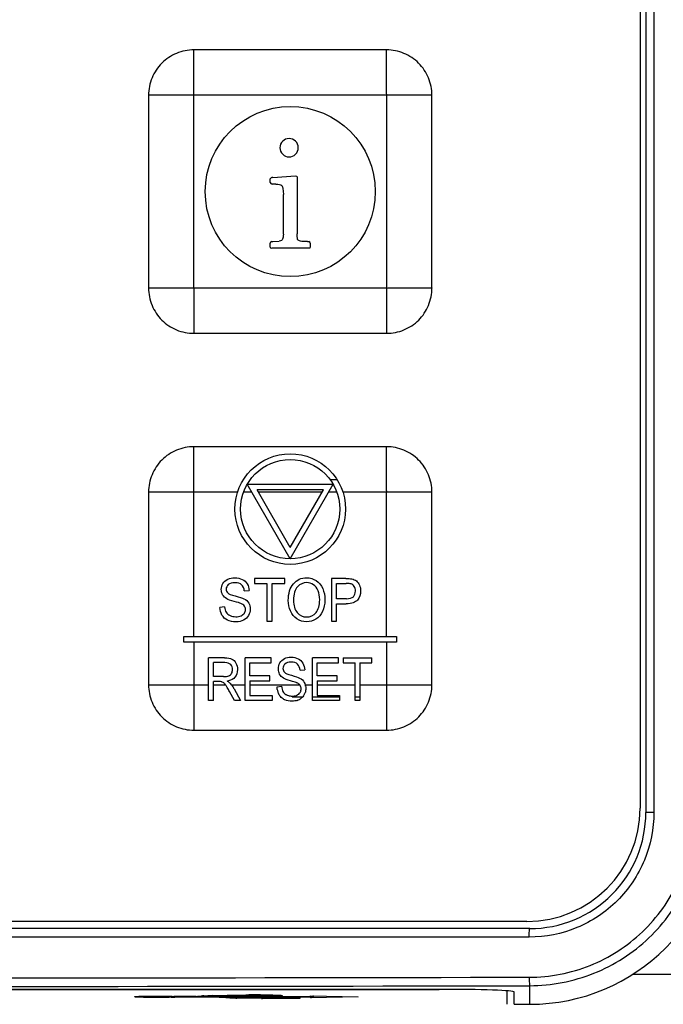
# Model space of a CAD drawing. Header units: millimetres. Extents: x 0 to 1000, y 0 to 850.
# Tile 35 of 80: x 389 to 411, y 460 to 495. Entities that reach past the tile are written whole.
import ezdxf

# ---------------------------------------------------------------- set-up
doc = ezdxf.new("R2010")
doc.units = ezdxf.units.MM
doc.header["$LTSCALE"] = 55.407407
doc.layers.add('00_COMPONENTS', color=7, linetype='CONTINUOUS')

msp = doc.modelspace()

# ---------------------------------------------------------------- linework, layer by layer
at = {"layer": '00_COMPONENTS', "color": 7, "linetype": 'CONTINUOUS'}
for p, q in [((410.51, 579.071), (410.51, 466.971)), ((410.71, 579.221), (410.71, 466.821)), ((401.56, 493.721), (394.76, 493.721)), ((393.16, 492.121), (393.16, 485.321)), ((403.16, 485.321), (403.16, 492.121)), ((397.456, 489.166), (397.483, 489.201)), ((397.456, 489.041), (397.456, 489.166)), ((397.544, 489.222), (398.344, 489.281)), ((398.344, 489.281), (398.397, 489.27)), ((398.397, 489.27), (398.403, 489.233)), ((398.403, 489.233), (398.403, 487.227)), ((397.573, 488.985), (397.52, 488.987)), ((397.656, 488.987), (397.573, 488.985)), ((397.917, 487.225), (397.917, 488.622)), ((397.456, 486.766), (397.456, 486.905)), ((397.507, 486.955), (397.544, 486.958)), ((398.813, 486.721), (397.509, 486.721)), ((397.544, 486.958), (397.771, 486.969)), ((398.768, 486.955), (398.811, 486.955)), ((398.851, 486.726), (398.813, 486.721)), ((398.864, 486.769), (398.851, 486.726)), ((398.864, 486.905), (398.864, 486.769)), ((394.76, 483.721), (401.56, 483.721)), ((401.56, 479.721), (394.76, 479.721)), ((398.16, 475.771), (396.644, 478.396)), ((396.644, 478.396), (399.675, 478.396)), ((398.16, 475.771), (399.675, 478.396)), ((393.16, 478.121), (393.16, 471.321)), ((398.16, 476.171), (396.991, 478.196)), ((399.329, 478.196), (396.991, 478.196)), ((398.16, 476.171), (399.329, 478.196)), ((403.16, 471.321), (403.16, 478.121)), ((396.893, 475.071), (396.893, 474.894)), ((397.963, 475.071), (396.893, 475.071)), ((396.893, 474.894), (397.338, 474.894)), ((397.338, 474.894), (397.338, 473.571)), ((397.517, 473.571), (397.517, 474.894)), ((397.517, 474.894), (397.963, 474.894)), ((397.963, 474.894), (397.963, 475.071)), ((399.614, 475.071), (399.614, 473.571)), ((400.123, 475.071), (399.614, 475.071)), ((399.792, 474.358), (399.792, 474.894)), ((399.792, 474.894), (400.137, 474.894)), ((396.539, 474.634), (396.71, 474.648)), ((400.141, 474.358), (399.792, 474.358)), ((399.792, 473.571), (399.792, 474.181)), ((399.792, 474.181), (400.138, 474.181)), ((395.844, 474.069), (395.676, 474.053)), ((397.338, 473.571), (397.517, 473.571)), ((399.614, 473.571), (399.792, 473.571)), ((394.41, 472.821), (394.41, 473.021)), ((394.41, 473.021), (401.91, 473.021)), ((401.91, 472.821), (394.41, 472.821)), ((401.91, 473.021), (401.91, 472.821)), ((395.279, 470.771), (395.279, 472.271)), ((395.844, 472.271), (395.279, 472.271)), ((395.447, 471.609), (395.447, 472.105)), ((395.851, 472.105), (395.447, 472.105)), ((396.566, 470.771), (396.566, 472.271)), ((397.488, 472.271), (396.566, 472.271)), ((396.734, 471.634), (396.734, 472.094)), ((396.734, 472.094), (397.488, 472.094)), ((397.488, 472.094), (397.488, 472.271)), ((398.942, 470.771), (398.942, 472.271)), ((399.864, 472.271), (398.942, 472.271)), ((399.111, 471.634), (399.111, 472.094)), ((399.111, 472.094), (399.864, 472.094)), ((399.864, 472.094), (399.864, 472.271)), ((400.031, 472.271), (400.031, 472.094)), ((400.031, 472.271), (401.041, 472.271)), ((400.031, 472.094), (400.451, 472.094)), ((400.451, 470.771), (400.451, 472.094)), ((400.619, 472.094), (400.619, 470.771)), ((400.619, 472.094), (401.041, 472.094)), ((401.041, 472.094), (401.041, 472.271)), ((398.508, 471.834), (398.67, 471.848)), ((395.81, 471.609), (395.447, 471.609)), ((395.447, 470.771), (395.447, 471.437)), ((395.643, 471.437), (395.447, 471.437)), ((397.44, 471.634), (396.734, 471.634)), ((396.734, 471.458), (396.734, 470.948)), ((396.734, 471.458), (397.44, 471.458)), ((397.44, 471.458), (397.44, 471.634)), ((399.816, 471.634), (399.111, 471.634)), ((399.111, 471.458), (399.111, 470.948)), ((399.111, 471.458), (399.816, 471.458)), ((399.816, 471.458), (399.816, 471.634)), ((396.19, 470.771), (396.021, 471.083)), ((396.18, 471.179), (396.402, 470.771)), ((397.693, 471.253), (397.852, 471.269)), ((395.447, 470.771), (395.279, 470.771)), ((396.402, 470.771), (396.19, 470.771)), ((397.517, 470.771), (396.566, 470.771)), ((396.734, 470.948), (397.517, 470.948)), ((397.517, 470.948), (397.517, 470.771)), ((399.893, 470.771), (398.942, 470.771)), ((399.111, 470.948), (399.893, 470.948)), ((399.893, 470.948), (399.893, 470.771)), ((400.619, 470.771), (400.451, 470.771)), ((394.76, 469.721), (401.56, 469.721)), ((406.609, 462.721), (340.21, 462.721)), ((406.51, 462.971), (340.31, 462.971)), ((403.46, 460.577), (343.36, 460.577)), ((343.41, 460.57), (403.41, 460.57)), ((392.701, 460.323), (392.702, 460.323)), ((392.702, 460.323), (392.704, 460.324)), ((392.704, 460.324), (392.707, 460.324)), ((392.707, 460.324), (392.712, 460.324)), ((392.712, 460.324), (392.717, 460.325)), ((392.717, 460.325), (392.723, 460.326)), ((392.723, 460.326), (392.729, 460.326)), ((392.729, 460.326), (392.737, 460.327)), ((392.737, 460.327), (392.745, 460.327)), ((392.745, 460.327), (392.754, 460.328)), ((392.754, 460.328), (392.764, 460.329)), ((392.764, 460.329), (392.786, 460.33)), ((392.786, 460.33), (392.811, 460.331)), ((392.811, 460.331), (392.839, 460.332)), ((392.839, 460.332), (392.87, 460.334)), ((392.87, 460.334), (392.904, 460.335)), ((392.904, 460.335), (392.961, 460.337)), ((392.961, 460.337), (393.023, 460.338)), ((393.023, 460.338), (393.092, 460.339)), ((393.092, 460.339), (393.166, 460.34)), ((393.166, 460.34), (393.244, 460.341)), ((393.244, 460.341), (393.326, 460.342)), ((393.326, 460.342), (393.412, 460.342)), ((393.412, 460.342), (393.499, 460.342)), ((393.499, 460.342), (393.557, 460.341)), ((393.557, 460.341), (393.616, 460.341)), ((393.616, 460.341), (393.673, 460.34)), ((393.673, 460.34), (393.73, 460.339)), ((393.73, 460.339), (393.786, 460.338)), ((393.786, 460.338), (393.839, 460.337)), ((393.839, 460.337), (393.891, 460.336)), ((393.891, 460.336), (393.94, 460.334)), ((393.94, 460.334), (393.984, 460.332)), ((393.984, 460.332), (394.005, 460.331)), ((394.005, 460.331), (394.025, 460.33)), ((394.025, 460.33), (394.043, 460.329)), ((394.043, 460.329), (394.06, 460.328)), ((394.06, 460.328), (394.066, 460.328)), ((394.841, 460.328), (394.066, 460.328)), ((394.841, 460.328), (394.848, 460.328)), ((394.848, 460.328), (394.87, 460.329)), ((394.87, 460.329), (394.897, 460.332)), ((394.897, 460.332), (394.923, 460.334)), ((394.923, 460.334), (395.003, 460.341)), ((395.003, 460.341), (395.046, 460.344)), ((395.046, 460.344), (395.094, 460.348)), ((395.094, 460.348), (395.149, 460.351)), ((395.149, 460.351), (395.215, 460.354)), ((395.215, 460.354), (395.291, 460.357)), ((395.291, 460.357), (395.378, 460.359)), ((395.378, 460.359), (395.477, 460.361)), ((395.477, 460.361), (395.583, 460.363)), ((395.558, 460.328), (395.55, 460.328)), ((395.55, 460.328), (398.875, 460.328)), ((395.583, 460.363), (395.696, 460.365)), ((395.696, 460.365), (395.814, 460.366)), ((395.814, 460.366), (395.938, 460.367)), ((395.938, 460.367), (396.065, 460.367)), ((396.065, 460.367), (396.198, 460.368)), ((396.198, 460.368), (396.414, 460.368)), ((396.264, 460.305), (396.274, 460.304)), ((396.274, 460.304), (396.324, 460.301)), ((396.324, 460.301), (396.38, 460.298)), ((396.38, 460.298), (396.442, 460.296)), ((396.411, 460.368), (396.415, 460.368)), ((396.415, 460.368), (396.42, 460.368)), ((396.42, 460.368), (396.425, 460.369)), ((396.425, 460.369), (396.433, 460.369)), ((396.433, 460.369), (396.442, 460.37)), ((396.442, 460.37), (396.463, 460.371)), ((396.442, 460.296), (396.511, 460.294)), ((396.463, 460.371), (396.498, 460.373)), ((396.498, 460.373), (396.539, 460.375)), ((396.511, 460.294), (396.588, 460.292)), ((396.539, 460.375), (396.586, 460.376)), ((396.586, 460.376), (396.62, 460.378)), ((396.588, 460.292), (396.671, 460.29)), ((396.62, 460.378), (396.656, 460.379)), ((396.656, 460.379), (396.695, 460.379)), ((396.671, 460.29), (396.76, 460.289)), ((396.695, 460.379), (396.778, 460.381)), ((396.76, 460.289), (396.854, 460.288)), ((396.778, 460.381), (396.869, 460.382)), ((396.854, 460.288), (396.952, 460.287)), ((396.869, 460.382), (396.941, 460.383)), ((396.941, 460.383), (397.016, 460.383)), ((396.952, 460.287), (397.055, 460.286)), ((397.016, 460.383), (397.093, 460.384)), ((397.055, 460.286), (397.155, 460.286)), ((397.093, 460.384), (397.187, 460.383)), ((397.15, 460.299), (398.499, 460.299)), ((397.15, 460.286), (397.155, 460.286)), ((397.187, 460.383), (397.244, 460.383)), ((397.244, 460.383), (397.3, 460.383)), ((397.3, 460.383), (397.381, 460.382)), ((397.381, 460.382), (397.457, 460.381)), ((397.457, 460.381), (397.505, 460.38)), ((397.505, 460.38), (397.551, 460.379)), ((397.551, 460.379), (397.613, 460.377)), ((397.613, 460.377), (397.669, 460.375)), ((397.669, 460.375), (397.702, 460.374)), ((397.702, 460.374), (397.731, 460.372)), ((397.731, 460.372), (397.757, 460.371)), ((397.757, 460.371), (397.769, 460.37)), ((397.769, 460.37), (397.779, 460.369)), ((397.779, 460.369), (397.789, 460.369)), ((397.789, 460.369), (397.798, 460.368)), ((397.798, 460.368), (397.806, 460.367)), ((397.806, 460.367), (397.813, 460.367)), ((397.813, 460.367), (397.819, 460.366)), ((397.819, 460.366), (397.825, 460.365)), ((397.825, 460.365), (397.829, 460.365)), ((397.829, 460.365), (397.831, 460.365)), ((398.871, 460.349), (400.56, 460.316)), ((405.81, 460.05), (405.81, 460.525)), ((406.06, 460.05), (406.06, 460.487)), ((406.06, 460.05), (406.61, 460.05))]:
    msp.add_line(p, q, dxfattribs=at)
at = {"layer": '00_COMPONENTS', "color": 9, "linetype": 'CONTINUOUS'}
for p, q in [((410.991, 579.221), (410.991, 466.821)), ((394.76, 485.321), (394.76, 493.721)), ((403.16, 492.121), (394.76, 492.121)), ((401.56, 492.121), (401.56, 483.72)), ((393.159, 485.321), (401.56, 485.321)), ((394.76, 473.021), (394.76, 479.721)), ((399.568, 478.559), (399.81, 478.559)), ((396.305, 478.121), (394.76, 478.121)), ((396.803, 478.121), (396.516, 478.121)), ((399.286, 478.121), (397.034, 478.121)), ((399.804, 478.121), (399.517, 478.121)), ((403.16, 478.121), (400.015, 478.121)), ((401.56, 473.021), (401.56, 478.121)), ((394.76, 472.821), (394.76, 471.321)), ((401.56, 472.821), (401.56, 469.72)), ((393.159, 471.321), (395.279, 471.321)), ((395.447, 471.321), (395.877, 471.321)), ((396.088, 471.321), (396.566, 471.321)), ((396.734, 471.321), (398.495, 471.321)), ((398.691, 471.321), (398.942, 471.321)), ((399.111, 471.321), (400.451, 471.321)), ((400.619, 471.321), (401.56, 471.321)), ((398.586, 470.883), (398.229, 470.883)), ((399.893, 470.883), (398.942, 470.883)), ((400.619, 470.883), (400.451, 470.883)), ((410.991, 466.821), (410.71, 466.821)), ((406.593, 462.421), (340.226, 462.421)), ((410.259, 461.118), (425.875, 461.118)), ((406.61, 460.05), (406.61, 460.706)), ((395.506, 460.304), (394.083, 460.304)), ((394.951, 460.337), (395.018, 460.343)), ((394.951, 460.337), (394.963, 460.337)), ((395.562, 460.328), (395.558, 460.328)), ((396.422, 460.345), (396.263, 460.345)), ((396.381, 460.269), (396.279, 460.271)), ((398.88, 460.304), (396.282, 460.304)), ((396.58, 460.376), (396.586, 460.376)), ((397.15, 460.263), (396.999, 460.264)), ((397.15, 460.286), (397.15, 460.299)), ((397.15, 460.252), (397.15, 460.263)), ((398.499, 460.252), (397.15, 460.252)), ((398.499, 460.299), (398.499, 460.252)), ((398.875, 460.328), (398.871, 460.349)), ((398.884, 460.282), (398.88, 460.304)), ((400.56, 460.316), (398.884, 460.282))]:
    msp.add_line(p, q, dxfattribs=at)
at = {"layer": '00_COMPONENTS', "color": 7, "linetype": 'CONTINUOUS'}
for centre, radius in [((398.16, 488.721), 3), ((398.16, 477.521), 1.95), ((398.16, 477.521), 1.75)]:
    msp.add_circle(centre, radius, dxfattribs=at)
for centre, radius, start, end in [((395.832, 472.125), 0.68, 279.033, 282.3128), ((394.521, 470.37), 1.656, 32.8736, 33.6993), ((394.174, 470.147), 2.069, 31.485, 32.854), ((395.091, 470.577), 1.245, 30.1974, 32.7787), ((394.972, 470.507), 1.383, 29.0638, 30.2212), ((398.268, 471.253), 0.574, 189.6462, 194.2956), ((398.235, 471.245), 0.541, 194.2547, 206.0048), ((398.283, 471.178), 0.262, 355.0069, 0.0644), ((398.233, 471.199), 0.476, 335.9365, 340.723), ((398.284, 471.204), 0.423, 10.2581, 15.9936), ((398.231, 471.243), 0.536, 206.0379, 209.0662), ((398.188, 471.219), 0.486, 209.019, 214.2598), ((398.135, 471.186), 0.426, 237.7293, 243.6146), ((398.158, 471.231), 0.476, 243.5968, 246.5964), ((398.213, 471.319), 0.396, 238.4589, 242.8896), ((398.202, 471.296), 0.37, 242.8473, 248.0428), ((398.228, 471.452), 0.529, 266.2798, 270.0338), ((398.258, 471.265), 0.338, 291.2949, 294.6056), ((398.247, 471.25), 0.504, 288.1518, 297.7277), ((398.282, 471.184), 0.429, 297.6751, 303.1532), ((398.277, 471.172), 0.424, 325.9122, 331.2999), ((398.213, 471.208), 0.498, 331.2477, 335.9321), ((406.51, 466.971), 4, 270, 360), ((406.61, 466.821), 4.1, 269.9931, 360), ((406.61, 466.821), 6.771, 270, 360), ((395.55, 460.646), 0.319, 260.6433, 270.0267), ((396.275, 460.642), 0.337, 249.1235, 254.1516), ((396.283, 460.671), 0.367, 254.1489, 259.3967), ((396.289, 460.703), 0.399, 259.4136, 266.4325), ((396.29, 460.723), 0.419, 266.392, 268.8125), ((397.145, 460.416), 0.153, 271.9573, 287.1912), ((397.144, 460.418), 0.155, 287.2056, 297.6031), ((397.143, 460.408), 0.157, 297.0844, 302.3988), ((397.143, 460.421), 0.158, 297.6252, 309.4558), ((397.142, 460.41), 0.159, 302.4236, 315.603), ((398.871, 460.442), 0.161, 295.9658, 306.1786)]:
    msp.add_arc(centre, radius, start, end, dxfattribs=at)
at = {"layer": '00_COMPONENTS', "color": 9, "linetype": 'CONTINUOUS'}
for centre, radius, start, end in [((373.41, 17617.878), 17156.904, 269.8891834, 270.1108166), ((373.41, 17634.628), 17173.954, 269.8892389, 270.1107611), ((393.74, 466.138), 5.844, 272.1155, 272.5818), ((393.823, 464.321), 4.026, 272.5733, 273.1755), ((393.91, 462.768), 2.47, 273.1569, 274.01), ((395.341, 456.382), 3.974, 93.2812, 94.6578), ((395.568, 460.468), 0.14, 229.503, 237.9476), ((395.456, 458.27), 2.035, 88.3993, 88.5948), ((396.57, 476.794), 16.525, 268.1365, 268.5192), ((396.713, 482.5), 22.233, 268.5306, 268.8815), ((396.667, 466.273), 5.982, 266.3079, 266.7329), ((396.628, 465.637), 5.344, 266.7581, 267.7883), ((396.724, 467.926), 7.636, 267.7364, 268.1097), ((396.927, 449.733), 10.649, 91.2298, 91.7953), ((397.088, 442.049), 18.335, 89.9359, 91.2148)]:
    msp.add_arc(centre, radius, start, end, dxfattribs=at)
at = {"layer": '00_COMPONENTS', "color": 7, "linetype": 'CONTINUOUS'}
for centre, major_axis, start_param, end_param in [((403.41, 460.487), (2.4, 0), 1.549958, 1.570796), ((403.46, 460.487), (2.6, 0), 6.283185, 7.853982)]:
    msp.add_ellipse(centre, major_axis=major_axis, ratio=0.034921, start_param=start_param, end_param=end_param, dxfattribs=at)
for points, knots in [([(394.76, 493.721), (394.552, 493.721), (394.131, 493.637), (393.599, 493.281), (393.243, 492.75), (393.16, 492.329), (393.16, 492.121)], [0, 0, 0, 0, 0.250027, 0.499994, 0.749971, 1, 1, 1, 1]), ([(403.16, 492.121), (403.16, 492.329), (403.076, 492.75), (402.721, 493.281), (402.189, 493.637), (401.768, 493.72), (401.56, 493.721)], [0, 0, 0, 0, 0.250027, 0.499994, 0.749971, 1, 1, 1, 1]), ([(393.16, 485.321), (393.16, 485.113), (393.243, 484.692), (393.599, 484.16), (394.131, 483.804), (394.552, 483.721), (394.76, 483.721)], [0, 0, 0, 0, 0.250027, 0.499994, 0.749971, 1, 1, 1, 1]), ([(401.56, 483.721), (401.768, 483.721), (402.189, 483.804), (402.721, 484.16), (403.077, 484.692), (403.16, 485.113), (403.16, 485.321)], [0, 0, 0, 0, 0.250027, 0.499994, 0.749971, 1, 1, 1, 1]), ([(394.76, 479.721), (394.552, 479.721), (394.131, 479.637), (393.599, 479.281), (393.243, 478.75), (393.16, 478.329), (393.16, 478.121)], [0, 0, 0, 0, 0.250027, 0.499994, 0.749971, 1, 1, 1, 1]), ([(403.16, 478.121), (403.16, 478.329), (403.076, 478.75), (402.721, 479.281), (402.189, 479.637), (401.768, 479.72), (401.56, 479.721)], [0, 0, 0, 0, 0.250027, 0.499994, 0.749971, 1, 1, 1, 1]), ([(393.16, 471.321), (393.16, 471.113), (393.243, 470.692), (393.599, 470.16), (394.131, 469.804), (394.552, 469.721), (394.76, 469.721)], [0, 0, 0, 0, 0.250027, 0.499994, 0.749971, 1, 1, 1, 1]), ([(401.56, 469.721), (401.768, 469.721), (402.189, 469.804), (402.721, 470.16), (403.077, 470.692), (403.16, 471.113), (403.16, 471.321)], [0, 0, 0, 0, 0.250027, 0.499994, 0.749971, 1, 1, 1, 1]), ([(406.61, 460.706), (407.378, 460.707), (408.93, 461.007), (410.915, 462.284), (412.289, 464.203), (412.665, 465.74), (412.705, 466.509)], [0, 0, 0, 0, 0.249862, 0.499772, 0.749818, 1, 1, 1, 1]), ([(394.083, 460.304), (394.078, 460.304), (394.059, 460.308), (394.042, 460.319), (394.031, 460.33)], [0, 0, 0, 0, 0.226689, 1, 1, 1, 1]), ([(395.506, 460.304), (395.508, 460.304), (395.518, 460.308), (395.523, 460.32), (395.526, 460.328)], [0, 0, 0, 0, 0.193365, 1, 1, 1, 1]), ([(396.422, 460.345), (396.426, 460.345), (396.445, 460.349), (396.462, 460.361), (396.473, 460.371)], [0, 0, 0, 0, 0.224875, 1, 1, 1, 1]), ([(398.499, 460.252), (398.49, 460.252), (398.451, 460.257), (398.414, 460.277), (398.394, 460.299)], [0, 0, 0, 0, 0.239281, 1, 1, 1, 1]), ([(398.966, 460.312), (398.969, 460.314), (398.982, 460.324), (398.993, 460.337), (399.001, 460.347)], [0, 0, 0, 0, 0.233616, 1, 1, 1, 1])]:
    msp.add_open_spline(points, degree=3, knots=knots, dxfattribs=at)
at = {"layer": '00_COMPONENTS', "color": 9, "linetype": 'CONTINUOUS'}
for points, knots in [([(401.56, 492.121), (401.573, 492.133), (401.556, 492.167), (401.561, 492.201), (401.559, 492.237), (401.56, 492.282), (401.56, 492.354), (401.56, 492.443), (401.56, 492.585), (401.56, 492.762), (401.56, 492.972), (401.56, 493.145), (401.56, 493.282), (401.56, 493.382), (401.56, 493.481), (401.56, 493.561), (401.56, 493.622), (401.56, 493.658), (401.56, 493.684), (401.561, 493.702), (401.558, 493.71), (401.562, 493.721), (401.56, 493.721)], [0, 0, 0, 0, 0.033335, 0.050254, 0.067081, 0.100738, 0.134349, 0.201412, 0.268233, 0.401027, 0.532461, 0.662091, 0.725973, 0.788969, 0.850684, 0.910273, 0.938662, 0.965264, 0.97741, 0.988175, 0.996476, 1, 1, 1, 1]), ([(394.76, 492.121), (394.748, 492.134), (394.714, 492.117), (394.68, 492.122), (394.643, 492.12), (394.599, 492.121), (394.527, 492.121), (394.438, 492.121), (394.296, 492.121), (394.119, 492.121), (393.909, 492.121), (393.736, 492.121), (393.599, 492.121), (393.498, 492.121), (393.4, 492.121), (393.32, 492.121), (393.259, 492.121), (393.223, 492.121), (393.197, 492.12), (393.179, 492.122), (393.17, 492.119), (393.16, 492.123), (393.16, 492.121)], [0, 0, 0, 0, 0.033335, 0.050254, 0.067081, 0.100738, 0.134349, 0.201412, 0.268233, 0.401027, 0.532461, 0.662091, 0.725973, 0.788969, 0.850684, 0.910273, 0.938662, 0.965264, 0.97741, 0.988175, 0.996476, 1, 1, 1, 1]), ([(394.76, 485.321), (394.747, 485.309), (394.764, 485.275), (394.759, 485.241), (394.76, 485.204), (394.76, 485.16), (394.76, 485.088), (394.76, 484.999), (394.76, 484.856), (394.76, 484.68), (394.76, 484.47), (394.76, 484.296), (394.76, 484.16), (394.76, 484.059), (394.76, 483.961), (394.76, 483.881), (394.76, 483.82), (394.76, 483.784), (394.76, 483.758), (394.759, 483.74), (394.762, 483.731), (394.758, 483.721), (394.76, 483.721)], [0, 0, 0, 0, 0.033335, 0.050254, 0.067081, 0.100738, 0.134349, 0.201412, 0.268233, 0.401027, 0.532461, 0.662091, 0.725973, 0.788969, 0.850684, 0.910273, 0.938662, 0.965264, 0.97741, 0.988175, 0.996476, 1, 1, 1, 1]), ([(401.56, 485.321), (401.572, 485.308), (401.606, 485.324), (401.64, 485.32), (401.676, 485.321), (401.721, 485.321), (401.793, 485.321), (401.882, 485.321), (402.024, 485.321), (402.201, 485.321), (402.411, 485.321), (402.584, 485.321), (402.721, 485.321), (402.822, 485.321), (402.92, 485.321), (403, 485.321), (403.061, 485.321), (403.097, 485.321), (403.123, 485.321), (403.141, 485.32), (403.15, 485.323), (403.16, 485.319), (403.16, 485.321)], [0, 0, 0, 0, 0.033335, 0.050254, 0.067081, 0.100738, 0.134349, 0.201412, 0.268233, 0.401027, 0.532461, 0.662091, 0.725973, 0.788969, 0.850684, 0.910273, 0.938662, 0.965264, 0.97741, 0.988175, 0.996476, 1, 1, 1, 1]), ([(401.56, 478.121), (401.573, 478.133), (401.556, 478.167), (401.561, 478.201), (401.559, 478.237), (401.56, 478.282), (401.56, 478.354), (401.56, 478.443), (401.56, 478.585), (401.56, 478.762), (401.56, 478.972), (401.56, 479.145), (401.56, 479.282), (401.56, 479.382), (401.56, 479.481), (401.56, 479.561), (401.56, 479.622), (401.56, 479.658), (401.56, 479.684), (401.561, 479.702), (401.558, 479.71), (401.562, 479.721), (401.56, 479.721)], [0, 0, 0, 0, 0.033335, 0.050254, 0.067081, 0.100738, 0.134349, 0.201412, 0.268233, 0.401027, 0.532461, 0.662091, 0.725973, 0.788969, 0.850684, 0.910273, 0.938662, 0.965264, 0.97741, 0.988175, 0.996476, 1, 1, 1, 1]), ([(394.76, 478.121), (394.748, 478.134), (394.714, 478.117), (394.68, 478.122), (394.643, 478.12), (394.599, 478.121), (394.527, 478.121), (394.438, 478.121), (394.296, 478.121), (394.119, 478.121), (393.909, 478.121), (393.736, 478.121), (393.599, 478.121), (393.498, 478.121), (393.4, 478.121), (393.32, 478.121), (393.259, 478.121), (393.223, 478.121), (393.197, 478.12), (393.179, 478.122), (393.17, 478.119), (393.16, 478.123), (393.16, 478.121)], [0, 0, 0, 0, 0.033335, 0.050254, 0.067081, 0.100738, 0.134349, 0.201412, 0.268233, 0.401027, 0.532461, 0.662091, 0.725973, 0.788969, 0.850684, 0.910273, 0.938662, 0.965264, 0.97741, 0.988175, 0.996476, 1, 1, 1, 1]), ([(394.76, 471.321), (394.747, 471.309), (394.764, 471.275), (394.759, 471.241), (394.76, 471.204), (394.76, 471.16), (394.76, 471.088), (394.76, 470.999), (394.76, 470.856), (394.76, 470.68), (394.76, 470.47), (394.76, 470.296), (394.76, 470.16), (394.76, 470.059), (394.76, 469.961), (394.76, 469.881), (394.76, 469.82), (394.76, 469.784), (394.76, 469.758), (394.759, 469.74), (394.762, 469.731), (394.758, 469.721), (394.76, 469.721)], [0, 0, 0, 0, 0.033335, 0.050254, 0.067081, 0.100738, 0.134349, 0.201412, 0.268233, 0.401027, 0.532461, 0.662091, 0.725973, 0.788969, 0.850684, 0.910273, 0.938662, 0.965264, 0.97741, 0.988175, 0.996476, 1, 1, 1, 1]), ([(401.56, 471.321), (401.572, 471.308), (401.606, 471.324), (401.64, 471.32), (401.676, 471.321), (401.721, 471.321), (401.793, 471.321), (401.882, 471.321), (402.024, 471.321), (402.201, 471.321), (402.411, 471.321), (402.584, 471.321), (402.721, 471.321), (402.822, 471.321), (402.92, 471.321), (403, 471.321), (403.061, 471.321), (403.097, 471.321), (403.123, 471.321), (403.141, 471.32), (403.15, 471.323), (403.16, 471.319), (403.16, 471.321)], [0, 0, 0, 0, 0.033335, 0.050254, 0.067081, 0.100738, 0.134349, 0.201412, 0.268233, 0.401027, 0.532461, 0.662091, 0.725973, 0.788969, 0.850684, 0.910273, 0.938662, 0.965264, 0.97741, 0.988175, 0.996476, 1, 1, 1, 1]), ([(410.991, 466.821), (410.991, 466.248), (410.762, 465.091), (409.783, 463.628), (408.321, 462.65), (407.165, 462.421), (406.593, 462.421)], [0, 0, 0, 0, 0.250194, 0.500256, 0.750164, 1, 1, 1, 1]), ([(406.593, 461.006), (407.323, 461.007), (408.797, 461.291), (410.682, 462.504), (411.988, 464.326), (412.347, 465.785), (412.385, 466.515)], [0, 0, 0, 0, 0.249846, 0.499747, 0.7498, 1, 1, 1, 1]), ([(406.593, 462.421), (406.593, 462.459), (406.594, 462.53), (406.597, 462.613), (406.6, 462.667), (406.603, 462.696), (406.606, 462.71), (406.608, 462.721), (406.61, 462.721)], [0, 0, 0, 0, 0.380407, 0.704107, 0.828112, 0.92037, 0.977913, 1, 1, 1, 1]), ([(406.593, 461.006), (406.593, 460.968), (406.594, 460.899), (406.597, 460.817), (406.601, 460.763), (406.603, 460.734), (406.606, 460.717), (406.608, 460.707), (406.61, 460.706)], [0, 0, 0, 0, 0.372937, 0.692699, 0.817, 0.911369, 0.972816, 1, 1, 1, 1]), ([(392.839, 460.299), (392.817, 460.3), (392.778, 460.301), (392.727, 460.305), (392.694, 460.308), (392.674, 460.31), (392.667, 460.313), (392.66, 460.313), (392.66, 460.318), (392.666, 460.319), (392.673, 460.321), (392.686, 460.323), (392.709, 460.325), (392.729, 460.327), (392.744, 460.328)], [0, 0, 0, 0, 0.246105, 0.440063, 0.577849, 0.624735, 0.656807, 0.674356, 0.681651, 0.698211, 0.729213, 0.775042, 0.835671, 1, 1, 1, 1]), ([(392.744, 460.328), (392.75, 460.328), (392.777, 460.33), (392.803, 460.331), (392.824, 460.332)], [0, 0, 0, 0, 0.221371, 1, 1, 1, 1]), ([(392.824, 460.332), (393.043, 460.342), (393.377, 460.344), (393.793, 460.339), (393.991, 460.333), (394.073, 460.328)], [0, 0, 0, 0, 0.525366, 0.802678, 1, 1, 1, 1]), ([(393.956, 460.298), (393.768, 460.291), (393.395, 460.288), (393.023, 460.291), (392.839, 460.299)], [0, 0, 0, 0, 0.505547, 1, 1, 1, 1]), ([(394.841, 460.328), (394.851, 460.329), (394.887, 460.331), (394.924, 460.334), (394.951, 460.337)], [0, 0, 0, 0, 0.270326, 1, 1, 1, 1]), ([(395.113, 460.349), (395.303, 460.36), (395.736, 460.366), (396.168, 460.368), (396.411, 460.368)], [0, 0, 0, 0, 0.438687, 1, 1, 1, 1]), ([(395.713, 460.292), (395.698, 460.293), (395.631, 460.298), (395.564, 460.302), (395.513, 460.304)], [0, 0, 0, 0, 0.226938, 1, 1, 1, 1]), ([(396.263, 460.345), (396.115, 460.344), (395.881, 460.345), (395.647, 460.336), (395.562, 460.328)], [0, 0, 0, 0, 0.634737, 1, 1, 1, 1]), ([(396.032, 460.277), (396.001, 460.278), (395.895, 460.282), (395.788, 460.287), (395.713, 460.292)], [0, 0, 0, 0, 0.291901, 1, 1, 1, 1]), ([(396.999, 460.264), (396.946, 460.264), (396.74, 460.265), (396.534, 460.267), (396.381, 460.269)], [0, 0, 0, 0, 0.256778, 1, 1, 1, 1]), ([(396.411, 460.368), (396.416, 460.368), (396.435, 460.37), (396.454, 460.371), (396.469, 460.372)], [0, 0, 0, 0, 0.223863, 1, 1, 1, 1]), ([(396.579, 460.338), (396.563, 460.338), (396.511, 460.34), (396.459, 460.342), (396.422, 460.345)], [0, 0, 0, 0, 0.292799, 1, 1, 1, 1]), ([(396.469, 460.372), (396.477, 460.372), (396.514, 460.374), (396.552, 460.375), (396.58, 460.376)], [0, 0, 0, 0, 0.224217, 1, 1, 1, 1]), ([(396.472, 460.295), (396.521, 460.293), (396.747, 460.288), (396.973, 460.287), (397.15, 460.286)], [0, 0, 0, 0, 0.218516, 1, 1, 1, 1]), ([(397.039, 460.33), (396.997, 460.33), (396.843, 460.331), (396.69, 460.334), (396.579, 460.338)], [0, 0, 0, 0, 0.275505, 1, 1, 1, 1]), ([(397.717, 460.341), (397.672, 460.339), (397.446, 460.331), (397.22, 460.33), (397.039, 460.33)], [0, 0, 0, 0, 0.199684, 1, 1, 1, 1]), ([(397.108, 460.384), (397.163, 460.384), (397.358, 460.383), (397.553, 460.38), (397.692, 460.374)], [0, 0, 0, 0, 0.282303, 1, 1, 1, 1]), ([(397.692, 460.374), (397.717, 460.373), (397.761, 460.371), (397.812, 460.368), (397.842, 460.365), (397.858, 460.363), (397.866, 460.36), (397.875, 460.359), (397.872, 460.353), (397.864, 460.353), (397.852, 460.35), (397.826, 460.348), (397.78, 460.344), (397.74, 460.342), (397.717, 460.341)], [0, 0, 0, 0, 0.219691, 0.384921, 0.445287, 0.490207, 0.519656, 0.534077, 0.541409, 0.561629, 0.597224, 0.6484, 0.796014, 1, 1, 1, 1])]:
    msp.add_open_spline(points, degree=3, knots=knots, dxfattribs=at)
at = {"layer": '00_COMPONENTS', "color": 7, "linetype": 'CONTINUOUS'}
for points in [[(397.893, 490.499), (397.829, 490.438), (397.797, 490.361), (397.797, 490.27)], [(398.12, 490.593), (398.032, 490.593), (397.957, 490.561), (397.893, 490.499)], [(398.347, 490.499), (398.283, 490.561), (398.205, 490.593), (398.12, 490.593)], [(398.443, 490.27), (398.443, 490.361), (398.411, 490.438), (398.347, 490.499)], [(397.797, 490.27), (397.797, 490.177), (397.829, 490.099), (397.893, 490.038)], [(398.347, 490.038), (398.411, 490.099), (398.443, 490.177), (398.443, 490.27)], [(397.893, 490.038), (397.957, 489.977), (398.032, 489.947), (398.12, 489.947)], [(398.12, 489.947), (398.205, 489.947), (398.283, 489.977), (398.347, 490.038)], [(397.544, 489.222), (397.52, 489.219), (397.499, 489.211), (397.483, 489.201)], [(397.456, 489.041), (397.456, 489.006), (397.477, 488.99), (397.52, 488.987)], [(397.656, 488.987), (397.752, 488.987), (397.821, 488.969), (397.858, 488.933)], [(397.858, 488.933), (397.896, 488.897), (397.917, 488.793), (397.917, 488.622)], [(397.891, 487.041), (397.875, 487.003), (397.835, 486.979), (397.771, 486.969)], [(397.917, 487.225), (397.917, 487.139), (397.907, 487.078), (397.891, 487.041)], [(398.437, 487.003), (398.413, 487.022), (398.403, 487.097), (398.403, 487.227)], [(398.568, 486.965), (398.504, 486.971), (398.461, 486.985), (398.437, 487.003)], [(397.507, 486.955), (397.472, 486.953), (397.456, 486.937), (397.456, 486.905)], [(397.456, 486.766), (397.456, 486.734), (397.472, 486.721), (397.509, 486.721)], [(398.768, 486.955), (398.696, 486.955), (398.629, 486.958), (398.568, 486.965)], [(398.864, 486.905), (398.864, 486.937), (398.845, 486.955), (398.811, 486.955)], [(395.727, 474.683), (395.727, 474.759), (395.747, 474.829), (395.785, 474.895)], [(395.785, 474.895), (395.824, 474.96), (395.88, 475.01), (395.955, 475.045)], [(395.973, 474.855), (395.924, 474.811), (395.9, 474.758), (395.9, 474.696)], [(395.955, 475.045), (396.029, 475.079), (396.111, 475.096), (396.203, 475.096)], [(396.21, 474.921), (396.101, 474.921), (396.023, 474.899), (395.973, 474.855)], [(396.203, 475.096), (396.302, 475.096), (396.39, 475.078), (396.467, 475.042)], [(396.445, 474.848), (396.391, 474.897), (396.313, 474.921), (396.21, 474.921)], [(396.539, 474.634), (396.53, 474.728), (396.498, 474.8), (396.445, 474.848)], [(396.467, 475.042), (396.543, 475.006), (396.602, 474.954), (396.643, 474.884)], [(396.643, 474.884), (396.684, 474.815), (396.706, 474.736), (396.71, 474.648)], [(398.092, 474.301), (398.092, 474.55), (398.152, 474.744), (398.272, 474.886)], [(398.272, 474.886), (398.392, 475.027), (398.548, 475.097), (398.739, 475.097)], [(398.74, 474.926), (398.613, 474.926), (398.504, 474.877), (398.413, 474.781)], [(398.739, 475.097), (398.863, 475.097), (398.975, 475.064), (399.075, 474.998)], [(398.98, 474.851), (398.908, 474.901), (398.828, 474.926), (398.74, 474.926)], [(399.143, 474.639), (399.106, 474.73), (399.052, 474.801), (398.98, 474.851)], [(399.075, 474.998), (399.175, 474.932), (399.252, 474.84), (399.304, 474.721)], [(400.123, 475.071), (400.212, 475.071), (400.28, 475.066), (400.328, 475.057)], [(400.304, 474.88), (400.274, 474.889), (400.219, 474.894), (400.137, 474.894)], [(400.417, 474.791), (400.388, 474.836), (400.35, 474.866), (400.304, 474.88)], [(400.328, 475.057), (400.394, 475.044), (400.45, 475.021), (400.495, 474.986)], [(400.495, 474.986), (400.539, 474.951), (400.575, 474.903), (400.602, 474.841)], [(400.602, 474.841), (400.63, 474.779), (400.644, 474.711), (400.644, 474.637)], [(395.774, 474.496), (395.743, 474.551), (395.727, 474.613), (395.727, 474.683)], [(395.919, 474.356), (395.855, 474.393), (395.806, 474.44), (395.774, 474.496)], [(395.9, 474.696), (395.9, 474.642), (395.917, 474.598), (395.952, 474.563)], [(395.952, 474.563), (395.986, 474.528), (396.076, 474.493), (396.221, 474.456)], [(398.413, 474.781), (398.322, 474.685), (398.276, 474.523), (398.276, 474.298)], [(399.199, 474.32), (399.199, 474.442), (399.18, 474.548), (399.143, 474.639)], [(399.304, 474.721), (399.357, 474.602), (399.383, 474.468), (399.383, 474.319)], [(400.387, 474.429), (400.435, 474.476), (400.46, 474.544), (400.46, 474.631)], [(400.46, 474.631), (400.46, 474.693), (400.445, 474.746), (400.417, 474.791)], [(400.644, 474.637), (400.644, 474.509), (400.607, 474.401), (400.534, 474.313)], [(396.18, 474.262), (396.055, 474.295), (395.969, 474.327), (395.919, 474.356)], [(396.42, 474.189), (396.383, 474.205), (396.303, 474.23), (396.18, 474.262)], [(396.221, 474.456), (396.367, 474.419), (396.466, 474.387), (396.52, 474.36)], [(396.541, 474.101), (396.517, 474.136), (396.476, 474.165), (396.42, 474.189)], [(396.52, 474.36), (396.599, 474.32), (396.657, 474.269), (396.694, 474.207)], [(396.694, 474.207), (396.731, 474.146), (396.751, 474.074), (396.751, 473.994)], [(398.169, 473.927), (398.118, 474.045), (398.092, 474.169), (398.092, 474.301)], [(398.276, 474.298), (398.276, 474.117), (398.32, 473.975), (398.407, 473.871)], [(399.069, 473.872), (399.155, 473.977), (399.199, 474.126), (399.199, 474.32)], [(399.383, 474.319), (399.383, 474.166), (399.356, 474.03), (399.301, 473.91)], [(400.534, 474.313), (400.461, 474.225), (400.329, 474.181), (400.138, 474.181)], [(400.141, 474.358), (400.256, 474.358), (400.338, 474.381), (400.387, 474.429)], [(395.75, 473.783), (395.703, 473.862), (395.678, 473.952), (395.676, 474.053)], [(395.844, 474.069), (395.852, 473.993), (395.87, 473.932), (395.9, 473.884)], [(395.9, 473.884), (395.929, 473.836), (395.974, 473.797), (396.036, 473.767)], [(396.424, 473.757), (396.475, 473.779), (396.514, 473.81), (396.54, 473.849)], [(396.54, 473.849), (396.565, 473.888), (396.578, 473.931), (396.578, 473.978)], [(396.578, 473.978), (396.578, 474.025), (396.565, 474.066), (396.541, 474.101)], [(396.751, 473.994), (396.751, 473.915), (396.729, 473.839), (396.688, 473.768)], [(398.397, 473.647), (398.297, 473.715), (398.221, 473.808), (398.169, 473.927)], [(398.407, 473.871), (398.495, 473.766), (398.604, 473.715), (398.737, 473.715)], [(398.737, 473.715), (398.871, 473.715), (398.982, 473.767), (399.069, 473.872)], [(399.301, 473.91), (399.245, 473.79), (399.167, 473.699), (399.066, 473.637)], [(395.944, 473.605), (395.861, 473.643), (395.796, 473.703), (395.75, 473.783)], [(396.251, 473.545), (396.129, 473.545), (396.027, 473.566), (395.944, 473.605)], [(396.036, 473.767), (396.097, 473.738), (396.166, 473.723), (396.243, 473.723)], [(396.243, 473.723), (396.311, 473.723), (396.371, 473.734), (396.424, 473.757)], [(396.511, 473.604), (396.434, 473.566), (396.347, 473.545), (396.251, 473.545)], [(396.688, 473.768), (396.647, 473.698), (396.588, 473.642), (396.511, 473.604)], [(398.738, 473.545), (398.611, 473.545), (398.496, 473.579), (398.397, 473.647)], [(399.066, 473.637), (398.964, 473.576), (398.855, 473.545), (398.738, 473.545)], [(395.844, 472.271), (395.957, 472.271), (396.044, 472.256), (396.103, 472.23)], [(396.058, 472.036), (396.014, 472.081), (395.945, 472.105), (395.851, 472.105)], [(396.103, 472.23), (396.162, 472.203), (396.209, 472.155), (396.244, 472.087)], [(396.244, 472.087), (396.28, 472.019), (396.298, 471.943), (396.298, 471.861)], [(397.742, 471.883), (397.742, 471.959), (397.76, 472.029), (397.796, 472.095)], [(397.796, 472.095), (397.833, 472.16), (397.886, 472.21), (397.956, 472.245)], [(397.974, 472.055), (397.927, 472.011), (397.904, 471.958), (397.904, 471.896)], [(397.956, 472.245), (398.026, 472.279), (398.104, 472.296), (398.19, 472.296)], [(398.197, 472.121), (398.095, 472.121), (398.021, 472.099), (397.974, 472.055)], [(398.19, 472.296), (398.284, 472.296), (398.368, 472.278), (398.44, 472.242)], [(398.419, 472.048), (398.369, 472.097), (398.295, 472.121), (398.197, 472.121)], [(398.44, 472.242), (398.512, 472.206), (398.568, 472.154), (398.607, 472.084)], [(398.607, 472.084), (398.645, 472.015), (398.666, 471.936), (398.67, 471.848)], [(395.991, 471.636), (396.034, 471.655), (396.067, 471.685), (396.09, 471.726)], [(396.124, 471.861), (396.124, 471.932), (396.101, 471.99), (396.058, 472.036)], [(396.09, 471.726), (396.113, 471.767), (396.124, 471.812), (396.124, 471.861)], [(396.298, 471.861), (396.298, 471.755), (396.268, 471.665), (396.21, 471.592)], [(397.786, 471.696), (397.756, 471.751), (397.742, 471.813), (397.742, 471.883)], [(397.904, 471.896), (397.904, 471.842), (397.921, 471.798), (397.954, 471.763)], [(397.954, 471.763), (397.986, 471.728), (398.07, 471.693), (398.208, 471.656)], [(398.508, 471.834), (398.499, 471.928), (398.47, 472), (398.419, 472.048)], [(395.737, 471.429), (395.718, 471.434), (395.686, 471.437), (395.643, 471.437)], [(395.763, 471.419), (395.754, 471.423), (395.745, 471.426), (395.737, 471.429)], [(395.813, 471.389), (395.797, 471.402), (395.78, 471.412), (395.763, 471.419)], [(395.81, 471.609), (395.886, 471.609), (395.947, 471.618), (395.991, 471.636)], [(395.877, 471.321), (395.854, 471.352), (395.833, 471.375), (395.813, 471.389)], [(395.939, 471.453), (395.983, 471.428), (396.017, 471.403), (396.04, 471.378)], [(396.21, 471.592), (396.157, 471.527), (396.08, 471.483), (395.977, 471.46)], [(396.088, 471.321), (396.073, 471.341), (396.056, 471.361), (396.04, 471.378)], [(397.922, 471.556), (397.862, 471.593), (397.816, 471.64), (397.786, 471.696)], [(398.169, 471.462), (398.051, 471.495), (397.969, 471.527), (397.922, 471.556)], [(398.373, 471.399), (398.332, 471.414), (398.264, 471.436), (398.169, 471.462)], [(398.208, 471.656), (398.345, 471.619), (398.439, 471.587), (398.49, 471.56)], [(398.395, 471.389), (398.389, 471.392), (398.382, 471.395), (398.373, 471.399)], [(398.495, 471.321), (398.471, 471.347), (398.438, 471.37), (398.395, 471.389)], [(398.49, 471.56), (398.564, 471.52), (398.619, 471.469), (398.654, 471.407)], [(398.654, 471.407), (398.67, 471.38), (398.682, 471.351), (398.691, 471.321)], [(395.899, 471.289), (395.891, 471.3), (395.884, 471.311), (395.877, 471.321)], [(396.021, 471.083), (395.99, 471.14), (395.963, 471.188), (395.938, 471.227)], [(396.088, 471.321), (396.105, 471.299), (396.121, 471.276), (396.137, 471.251)], [(397.702, 471.157), (397.696, 471.188), (397.693, 471.22), (397.693, 471.253)], [(397.852, 471.269), (397.859, 471.194), (397.876, 471.132), (397.904, 471.084)], [(397.904, 471.084), (397.927, 471.044), (397.961, 471.01), (398.006, 470.982)], [(398.399, 470.957), (398.448, 470.979), (398.484, 471.01), (398.509, 471.049)], [(398.51, 471.301), (398.506, 471.307), (398.5, 471.314), (398.495, 471.321)], [(398.509, 471.049), (398.517, 471.062), (398.524, 471.076), (398.529, 471.09)], [(398.545, 471.178), (398.545, 471.225), (398.533, 471.266), (398.51, 471.301)], [(398.529, 471.09), (398.537, 471.11), (398.542, 471.132), (398.544, 471.155)], [(398.708, 471.194), (398.708, 471.142), (398.699, 471.091), (398.682, 471.042)], [(398.7, 471.28), (398.705, 471.252), (398.708, 471.224), (398.708, 471.194)], [(397.908, 470.826), (397.86, 470.856), (397.819, 470.896), (397.786, 470.945)], [(398.236, 470.745), (398.132, 470.745), (398.043, 470.762), (397.969, 470.794)], [(398.063, 470.953), (398.103, 470.937), (398.147, 470.927), (398.194, 470.924)], [(398.229, 470.923), (398.285, 470.923), (398.336, 470.932), (398.381, 470.95)], [(398.404, 470.771), (398.352, 470.754), (398.296, 470.745), (398.236, 470.745)], [(398.628, 470.934), (398.599, 470.891), (398.562, 470.854), (398.517, 470.825)], [(395.498, 460.332), (395.469, 460.337), (395.44, 460.346), (395.414, 460.36)], [(397.15, 460.252), (397.172, 460.252), (397.195, 460.258), (397.214, 460.268)], [(397.155, 460.286), (397.176, 460.286), (397.196, 460.29), (397.215, 460.299)], [(398.875, 460.328), (398.903, 460.327), (398.932, 460.334), (398.956, 460.348)], [(398.88, 460.304), (398.897, 460.304), (398.915, 460.308), (398.932, 460.315)], [(398.884, 460.282), (398.903, 460.283), (398.923, 460.288), (398.941, 460.297)], [(398.932, 460.315), (398.95, 460.322), (398.967, 460.334), (398.981, 460.347)]]:
    msp.add_open_spline(points, degree=3, dxfattribs=at)
at = {"layer": '00_COMPONENTS', "color": 9, "linetype": 'CONTINUOUS'}
msp.add_open_spline([(395.562, 460.328), (395.538, 460.329), (395.514, 460.336), (395.493, 460.349)], degree=3, dxfattribs=at)

doc.saveas('drawing.dxf')
